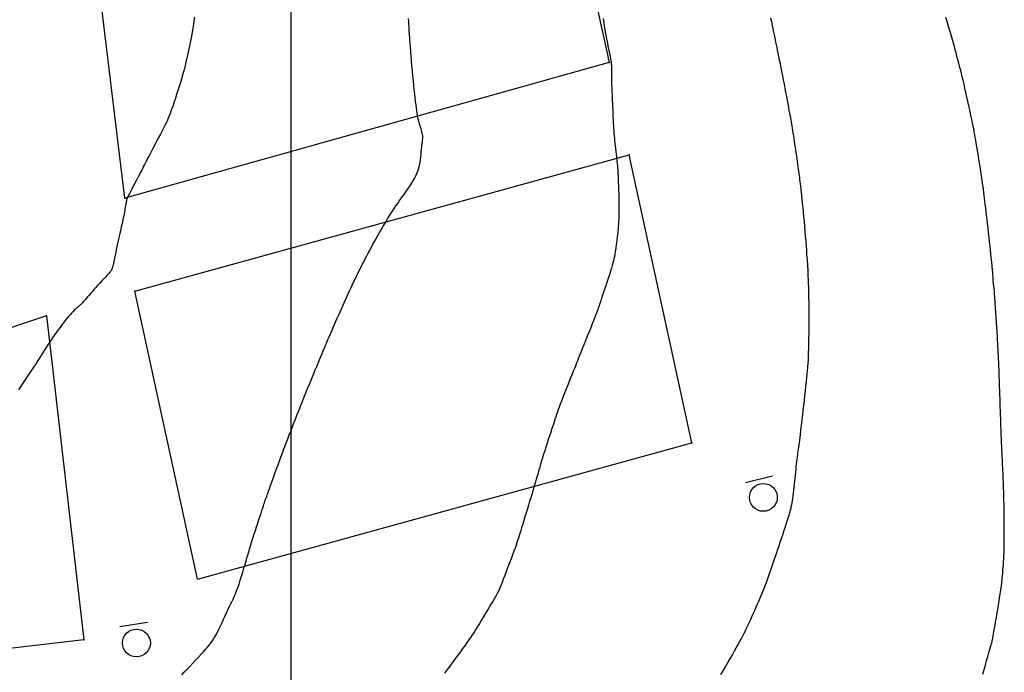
# Model space of a CAD drawing. Header units: millimetres. Extents: x 196436 to 199900, y 8705373 to 8708636.
# Tile 20 of 241: x 197871 to 197976, y 8706003 to 8706072. Entities that reach past the tile are written whole.
import ezdxf

# ---------------------------------------------------------------- set-up
doc = ezdxf.new("R2010")
doc.units = ezdxf.units.MM
doc.header["$LTSCALE"] = 5
for name, color, linetype in [('$CURVAS1', 30, 'Continuous'), ('$CURVAS2', 40, 'Continuous'), ('CERCA', 3, 'CERCA_LINE'), ('MALHA', 9, 'Continuous'), ('PL', 23, 'Continuous')]:
    doc.layers.add(name, color=color, linetype=linetype)
doc.linetypes.add('CERCA_LINE', pattern='A,0.5,-0.2,["X",Standard,S=0.1,R=0,X=-0.1,Y=-0.05],-0.25', length=0.95)

# ---------------------------------------------------------------- blocks, each defined once
blk = doc.blocks.new('PL')
at = {"layer": 'PL'}
blk.add_line((2.01, 1.49), (2.01, -1.49), dxfattribs=at)
blk.add_circle((0, 0), 1.49, dxfattribs=at)

msp = doc.modelspace()

# ---------------------------------------------------------------- linework, layer by layer
at = {"layer": '$CURVAS1'}
msp.add_polyline3d([(197889.706, 8706072.62, 710), (197889.624, 8706072.115, 710), (197889.544, 8706071.634, 710), (197889.468, 8706071.187, 710), (197889.395, 8706070.774, 710), (197889.325, 8706070.39, 710), (197889.257, 8706070.029, 710), (197889.191, 8706069.687, 710), (197889.125, 8706069.36, 710), (197889.059, 8706069.042, 710), (197888.992, 8706068.729, 710), (197888.923, 8706068.417, 710), (197888.852, 8706068.101, 710), (197888.777, 8706067.781, 710), (197888.697, 8706067.453, 710), (197888.611, 8706067.114, 710), (197888.518, 8706066.762, 710), (197888.416, 8706066.395, 710), (197888.305, 8706066.009, 710), (197888.184, 8706065.605, 710), (197888.055, 8706065.187, 710), (197887.922, 8706064.764, 710), (197887.786, 8706064.344, 710), (197887.651, 8706063.934, 710), (197887.52, 8706063.542, 710), (197887.396, 8706063.177, 710), (197887.281, 8706062.845, 710), (197887.177, 8706062.552, 710), (197887.081, 8706062.291, 710), (197886.988, 8706062.05, 710), (197886.894, 8706061.82, 710), (197886.793, 8706061.59, 710), (197886.682, 8706061.35, 710), (197886.555, 8706061.089, 710), (197886.409, 8706060.797, 710), (197886.239, 8706060.468, 710), (197886.051, 8706060.107, 710), (197885.851, 8706059.725, 710), (197885.644, 8706059.333, 710), (197885.436, 8706058.941, 710), (197885.234, 8706058.559, 710), (197885.043, 8706058.197, 710), (197884.869, 8706057.867, 710), (197884.718, 8706057.574, 710), (197884.585, 8706057.315, 710), (197884.467, 8706057.081, 710), (197884.358, 8706056.866, 710), (197884.255, 8706056.66, 710), (197884.154, 8706056.456, 710), (197884.048, 8706056.247, 710), (197883.935, 8706056.024, 710), (197883.81, 8706055.783, 710), (197883.677, 8706055.526, 710), (197883.539, 8706055.262, 710), (197883.399, 8706054.996, 710), (197883.262, 8706054.735, 710), (197883.13, 8706054.485, 710), (197883.008, 8706054.253, 710), (197882.899, 8706054.046, 710), (197882.805, 8706053.868, 710), (197882.727, 8706053.718, 710), (197882.663, 8706053.591, 710), (197882.609, 8706053.485, 710), (197882.566, 8706053.395, 710), (197882.531, 8706053.318, 710), (197882.502, 8706053.25, 710), (197882.478, 8706053.188, 710), (197882.457, 8706053.128, 710), (197882.438, 8706053.068, 710), (197882.42, 8706053.004, 710), (197882.404, 8706052.936, 710), (197882.388, 8706052.861, 710), (197882.371, 8706052.776, 710), (197882.353, 8706052.679, 710), (197882.333, 8706052.568, 710), (197882.311, 8706052.44, 710), (197882.287, 8706052.297, 710), (197882.26, 8706052.139, 710), (197882.229, 8706051.967, 710), (197882.196, 8706051.783, 710), (197882.159, 8706051.586, 710), (197882.119, 8706051.378, 710), (197882.076, 8706051.159, 710), (197882.028, 8706050.931, 710), (197881.977, 8706050.693, 710), (197881.922, 8706050.445, 710), (197881.865, 8706050.186, 710), (197881.805, 8706049.916, 710), (197881.742, 8706049.635, 710), (197881.676, 8706049.341, 710), (197881.609, 8706049.036, 710), (197881.54, 8706048.718, 710), (197881.47, 8706048.393, 710), (197881.401, 8706048.068, 710), (197881.333, 8706047.748, 710), (197881.267, 8706047.439, 710), (197881.206, 8706047.147, 710), (197881.149, 8706046.878, 710), (197881.098, 8706046.638, 710), (197881.054, 8706046.431, 710), (197881.016, 8706046.256, 710), (197880.982, 8706046.109, 710), (197880.953, 8706045.986, 710), (197880.927, 8706045.883, 710), (197880.902, 8706045.797, 710), (197880.879, 8706045.724, 710), (197880.855, 8706045.66, 710), (197880.83, 8706045.602, 710), (197880.8, 8706045.546, 710), (197880.762, 8706045.486, 710), (197880.712, 8706045.418, 710), (197880.647, 8706045.338, 710), (197880.564, 8706045.242, 710), (197880.459, 8706045.124, 710), (197880.328, 8706044.981, 710), (197880.169, 8706044.809, 710), (197879.987, 8706044.613, 710), (197879.788, 8706044.398, 710), (197879.577, 8706044.171, 710), (197879.361, 8706043.937, 710), (197879.145, 8706043.702, 710), (197878.935, 8706043.471, 710), (197878.736, 8706043.251, 710), (197878.555, 8706043.046, 710), (197878.39, 8706042.857, 710), (197878.242, 8706042.685, 710), (197878.109, 8706042.529, 710), (197877.991, 8706042.389, 710), (197877.887, 8706042.266, 710), (197877.797, 8706042.16, 710), (197877.719, 8706042.069, 710), (197877.652, 8706041.995, 710), (197877.595, 8706041.935, 710), (197877.544, 8706041.884, 710), (197877.498, 8706041.841, 710), (197877.452, 8706041.802, 710), (197877.405, 8706041.764, 710), (197877.354, 8706041.724, 710), (197877.296, 8706041.678, 710), (197877.229, 8706041.625, 710), (197877.151, 8706041.56, 710), (197877.06, 8706041.481, 710), (197876.957, 8706041.385, 710), (197876.838, 8706041.269, 710), (197876.704, 8706041.13, 710), (197876.552, 8706040.965, 710), (197876.381, 8706040.772, 710), (197876.191, 8706040.548, 710), (197875.985, 8706040.297, 710), (197875.767, 8706040.025, 710), (197875.541, 8706039.736, 710), (197875.312, 8706039.436, 710), (197875.083, 8706039.129, 710), (197874.858, 8706038.821, 710), (197874.642, 8706038.517, 710), (197874.437, 8706038.22, 710), (197874.243, 8706037.93, 710), (197874.056, 8706037.644, 710), (197873.874, 8706037.361, 710), (197873.695, 8706037.077, 710), (197873.515, 8706036.792, 710), (197873.333, 8706036.502, 710), (197873.145, 8706036.205, 710), (197872.951, 8706035.901, 710), (197872.749, 8706035.59, 710), (197872.543, 8706035.274, 710), (197872.333, 8706034.954, 710), (197872.121, 8706034.633, 710), (197871.907, 8706034.313, 710), (197871.695, 8706033.994, 710), (197871.484, 8706033.68, 710), (197871.276, 8706033.371, 710), (197871.072, 8706033.068, 710), (197870.871, 8706032.771, 710)], dxfattribs=at)
at = {"layer": '$CURVAS2'}
for points in [[(197888.329, 8706002.289, 711), (197888.591, 8706002.564, 711), (197888.879, 8706002.866, 711), (197889.185, 8706003.188, 711), (197889.499, 8706003.519, 711), (197889.811, 8706003.85, 711), (197890.114, 8706004.172, 711), (197890.397, 8706004.476, 711), (197890.653, 8706004.755, 711), (197890.885, 8706005.013, 711), (197891.095, 8706005.257, 711), (197891.289, 8706005.495, 711), (197891.469, 8706005.734, 711), (197891.641, 8706005.98, 711), (197891.807, 8706006.241, 711), (197891.972, 8706006.523, 711), (197892.139, 8706006.832, 711), (197892.307, 8706007.163, 711), (197892.475, 8706007.51, 711), (197892.641, 8706007.865, 711), (197892.806, 8706008.223, 711), (197892.967, 8706008.575, 711), (197893.122, 8706008.916, 711), (197893.272, 8706009.24, 711), (197893.414, 8706009.54, 711), (197893.55, 8706009.824, 711), (197893.682, 8706010.099, 711), (197893.811, 8706010.372, 711), (197893.937, 8706010.652, 711), (197894.064, 8706010.947, 711), (197894.191, 8706011.263, 711), (197894.321, 8706011.61, 711), (197894.454, 8706011.991, 711), (197894.589, 8706012.399, 711), (197894.724, 8706012.823, 711), (197894.855, 8706013.251, 711), (197894.981, 8706013.673, 711), (197895.099, 8706014.077, 711), (197895.208, 8706014.453, 711), (197895.304, 8706014.788, 711), (197895.387, 8706015.077, 711), (197895.459, 8706015.327, 711), (197895.524, 8706015.55, 711), (197895.586, 8706015.759, 711), (197895.648, 8706015.965, 711), (197895.715, 8706016.181, 711), (197895.79, 8706016.419, 711), (197895.876, 8706016.691, 711), (197895.977, 8706017.005, 711), (197896.09, 8706017.355, 711), (197896.211, 8706017.728, 711), (197896.337, 8706018.115, 711), (197896.463, 8706018.505, 711), (197896.588, 8706018.885, 711), (197896.706, 8706019.247, 711), (197896.814, 8706019.578, 711), (197896.909, 8706019.87, 711), (197896.992, 8706020.123, 711), (197897.064, 8706020.343, 711), (197897.125, 8706020.531, 711), (197897.178, 8706020.691, 711), (197897.223, 8706020.826, 711), (197897.26, 8706020.941, 711), (197897.292, 8706021.037, 711), (197897.32, 8706021.12, 711), (197897.347, 8706021.199, 711), (197897.377, 8706021.285, 711), (197897.414, 8706021.388, 711), (197897.461, 8706021.519, 711), (197897.522, 8706021.688, 711), (197897.601, 8706021.907, 711), (197897.702, 8706022.185, 711), (197897.826, 8706022.53, 711), (197897.97, 8706022.929, 711), (197898.129, 8706023.366, 711), (197898.295, 8706023.826, 711), (197898.464, 8706024.292, 711), (197898.63, 8706024.748, 711), (197898.786, 8706025.179, 711), (197898.928, 8706025.567, 711), (197899.051, 8706025.903, 711), (197899.159, 8706026.193, 711), (197899.255, 8706026.452, 711), (197899.346, 8706026.691, 711), (197899.435, 8706026.924, 711), (197899.527, 8706027.164, 711), (197899.628, 8706027.423, 711), (197899.741, 8706027.714, 711), (197899.87, 8706028.047, 711), (197900.014, 8706028.415, 711), (197900.167, 8706028.808, 711), (197900.326, 8706029.217, 711), (197900.488, 8706029.63, 711), (197900.647, 8706030.037, 711), (197900.801, 8706030.43, 711), (197900.945, 8706030.797, 711), (197901.077, 8706031.131, 711), (197901.199, 8706031.438, 711), (197901.313, 8706031.724, 711), (197901.423, 8706031.998, 711), (197901.532, 8706032.267, 711), (197901.642, 8706032.539, 711), (197901.757, 8706032.821, 711), (197901.88, 8706033.122, 711), (197902.013, 8706033.446, 711), (197902.154, 8706033.79, 711), (197902.302, 8706034.149, 711), (197902.453, 8706034.517, 711), (197902.607, 8706034.889, 711), (197902.76, 8706035.26, 711), (197902.911, 8706035.623, 711), (197903.056, 8706035.973, 711), (197903.195, 8706036.307, 711), (197903.329, 8706036.627, 711), (197903.459, 8706036.935, 711), (197903.586, 8706037.236, 711), (197903.712, 8706037.534, 711), (197903.838, 8706037.831, 711), (197903.967, 8706038.131, 711), (197904.099, 8706038.438, 711), (197904.236, 8706038.755, 711), (197904.377, 8706039.08, 711), (197904.522, 8706039.412, 711), (197904.669, 8706039.749, 711), (197904.818, 8706040.087, 711), (197904.967, 8706040.427, 711), (197905.116, 8706040.765, 711), (197905.265, 8706041.099, 711), (197905.412, 8706041.429, 711), (197905.557, 8706041.754, 711), (197905.701, 8706042.075, 711), (197905.844, 8706042.392, 711), (197905.988, 8706042.707, 711), (197906.131, 8706043.02, 711), (197906.275, 8706043.332, 711), (197906.419, 8706043.644, 711), (197906.565, 8706043.956, 711), (197906.713, 8706044.269, 711), (197906.862, 8706044.581, 711), (197907.012, 8706044.894, 711), (197907.164, 8706045.206, 711), (197907.318, 8706045.519, 711), (197907.473, 8706045.831, 711), (197907.63, 8706046.142, 711), (197907.788, 8706046.454, 711), (197907.949, 8706046.765, 711), (197908.111, 8706047.075, 711), (197908.275, 8706047.386, 711), (197908.441, 8706047.696, 711), (197908.609, 8706048.007, 711), (197908.778, 8706048.318, 711), (197908.95, 8706048.63, 711), (197909.123, 8706048.942, 711), (197909.298, 8706049.253, 711), (197909.474, 8706049.563, 711), (197909.65, 8706049.87, 711), (197909.826, 8706050.173, 711), (197910.002, 8706050.471, 711), (197910.177, 8706050.763, 711), (197910.35, 8706051.048, 711), (197910.522, 8706051.326, 711), (197910.695, 8706051.599, 711), (197910.869, 8706051.869, 711), (197911.048, 8706052.14, 711), (197911.232, 8706052.415, 711), (197911.425, 8706052.697, 711), (197911.628, 8706052.988, 711), (197911.842, 8706053.292, 711), (197912.07, 8706053.611, 711), (197912.305, 8706053.943, 711), (197912.542, 8706054.285, 711), (197912.775, 8706054.635, 711), (197912.998, 8706054.99, 711), (197913.204, 8706055.346, 711), (197913.388, 8706055.702, 711), (197913.543, 8706056.055, 711), (197913.665, 8706056.402, 711), (197913.757, 8706056.74, 711), (197913.825, 8706057.069, 711), (197913.873, 8706057.385, 711), (197913.907, 8706057.687, 711), (197913.93, 8706057.973, 711), (197913.949, 8706058.241, 711), (197913.969, 8706058.488, 711), (197913.992, 8706058.714, 711), (197914.018, 8706058.921, 711), (197914.045, 8706059.111, 711), (197914.07, 8706059.288, 711), (197914.091, 8706059.453, 711), (197914.106, 8706059.611, 711), (197914.111, 8706059.763, 711), (197914.105, 8706059.913, 711), (197914.087, 8706060.063, 711), (197914.057, 8706060.214, 711), (197914.018, 8706060.366, 711), (197913.972, 8706060.519, 711), (197913.921, 8706060.675, 711), (197913.867, 8706060.833, 711), (197913.814, 8706060.993, 711), (197913.762, 8706061.157, 711), (197913.713, 8706061.325, 711), (197913.668, 8706061.499, 711), (197913.626, 8706061.685, 711), (197913.585, 8706061.885, 711), (197913.545, 8706062.104, 711), (197913.506, 8706062.345, 711), (197913.465, 8706062.612, 711), (197913.424, 8706062.908, 711), (197913.381, 8706063.237, 711), (197913.335, 8706063.598, 711), (197913.289, 8706063.989, 711), (197913.241, 8706064.408, 711), (197913.193, 8706064.853, 711), (197913.144, 8706065.323, 711), (197913.095, 8706065.815, 711), (197913.046, 8706066.328, 711), (197912.997, 8706066.859, 711), (197912.95, 8706067.398, 711), (197912.905, 8706067.933, 711), (197912.862, 8706068.453, 711), (197912.822, 8706068.947, 711), (197912.786, 8706069.404, 711), (197912.755, 8706069.811, 711), (197912.728, 8706070.157, 711), (197912.707, 8706070.435, 711), (197912.691, 8706070.651, 711), (197912.679, 8706070.812, 711), (197912.671, 8706070.929, 711), (197912.666, 8706071.011, 711), (197912.662, 8706071.065, 711), (197912.661, 8706071.103, 711), (197912.659, 8706071.131, 711), (197912.658, 8706071.16, 711), (197912.657, 8706071.199, 711), (197912.654, 8706071.255, 711), (197912.651, 8706071.339, 711), (197912.645, 8706071.458, 711), (197912.636, 8706071.621, 711), (197912.625, 8706071.838, 711), (197912.61, 8706072.117, 711), (197912.592, 8706072.463, 711)], [(197933.41, 8706072.46, 712), (197933.447, 8706072.193, 712), (197933.481, 8706071.946, 712), (197933.514, 8706071.712, 712), (197933.548, 8706071.482, 712), (197933.583, 8706071.248, 712), (197933.624, 8706071.002, 712), (197933.67, 8706070.737, 712), (197933.724, 8706070.446, 712), (197933.784, 8706070.137, 712), (197933.848, 8706069.816, 712), (197933.912, 8706069.494, 712), (197933.977, 8706069.177, 712), (197934.038, 8706068.876, 712), (197934.094, 8706068.598, 712), (197934.142, 8706068.353, 712), (197934.182, 8706068.145, 712), (197934.213, 8706067.971, 712), (197934.237, 8706067.825, 712), (197934.254, 8706067.699, 712), (197934.265, 8706067.586, 712), (197934.272, 8706067.48, 712), (197934.276, 8706067.374, 712), (197934.277, 8706067.262, 712), (197934.277, 8706067.137, 712), (197934.276, 8706067, 712), (197934.275, 8706066.852, 712), (197934.274, 8706066.692, 712), (197934.273, 8706066.524, 712), (197934.273, 8706066.346, 712), (197934.275, 8706066.161, 712), (197934.278, 8706065.968, 712), (197934.284, 8706065.77, 712), (197934.291, 8706065.563, 712), (197934.301, 8706065.346, 712), (197934.312, 8706065.117, 712), (197934.323, 8706064.873, 712), (197934.336, 8706064.612, 712), (197934.349, 8706064.332, 712), (197934.362, 8706064.031, 712), (197934.375, 8706063.707, 712), (197934.388, 8706063.366, 712), (197934.4, 8706063.014, 712), (197934.414, 8706062.656, 712), (197934.427, 8706062.298, 712), (197934.441, 8706061.946, 712), (197934.456, 8706061.607, 712), (197934.471, 8706061.285, 712), (197934.488, 8706060.985, 712), (197934.505, 8706060.705, 712), (197934.524, 8706060.438, 712), (197934.545, 8706060.18, 712), (197934.568, 8706059.926, 712), (197934.592, 8706059.671, 712), (197934.618, 8706059.409, 712), (197934.647, 8706059.137, 712), (197934.679, 8706058.85, 712), (197934.711, 8706058.554, 712), (197934.745, 8706058.254, 712), (197934.779, 8706057.957, 712), (197934.811, 8706057.67, 712), (197934.842, 8706057.398, 712), (197934.87, 8706057.148, 712), (197934.895, 8706056.926, 712), (197934.915, 8706056.738, 712), (197934.932, 8706056.58, 712), (197934.945, 8706056.449, 712), (197934.955, 8706056.34, 712), (197934.963, 8706056.248, 712), (197934.968, 8706056.171, 712), (197934.972, 8706056.103, 712), (197934.974, 8706056.041, 712), (197934.976, 8706055.979, 712), (197934.978, 8706055.911, 712), (197934.98, 8706055.827, 712), (197934.983, 8706055.72, 712), (197934.987, 8706055.582, 712), (197934.993, 8706055.403, 712), (197935.001, 8706055.178, 712), (197935.012, 8706054.896, 712), (197935.025, 8706054.553, 712), (197935.04, 8706054.155, 712), (197935.055, 8706053.711, 712), (197935.067, 8706053.23, 712), (197935.075, 8706052.722, 712), (197935.077, 8706052.196, 712), (197935.071, 8706051.661, 712), (197935.056, 8706051.126, 712), (197935.029, 8706050.6, 712), (197934.994, 8706050.087, 712), (197934.95, 8706049.593, 712), (197934.902, 8706049.122, 712), (197934.849, 8706048.678, 712), (197934.796, 8706048.266, 712), (197934.742, 8706047.891, 712), (197934.692, 8706047.557, 712), (197934.645, 8706047.265, 712), (197934.599, 8706047.006, 712), (197934.552, 8706046.768, 712), (197934.5, 8706046.538, 712), (197934.44, 8706046.303, 712), (197934.369, 8706046.051, 712), (197934.284, 8706045.769, 712), (197934.183, 8706045.445, 712), (197934.062, 8706045.071, 712), (197933.926, 8706044.657, 712), (197933.781, 8706044.217, 712), (197933.632, 8706043.768, 712), (197933.483, 8706043.323, 712), (197933.34, 8706042.897, 712), (197933.208, 8706042.506, 712), (197933.093, 8706042.165, 712), (197932.999, 8706041.884, 712), (197932.923, 8706041.659, 712), (197932.865, 8706041.484, 712), (197932.82, 8706041.352, 712), (197932.788, 8706041.254, 712), (197932.764, 8706041.184, 712), (197932.747, 8706041.134, 712), (197932.735, 8706041.096, 712), (197932.724, 8706041.064, 712), (197932.711, 8706041.027, 712), (197932.691, 8706040.976, 712), (197932.662, 8706040.9, 712), (197932.618, 8706040.789, 712), (197932.556, 8706040.633, 712), (197932.472, 8706040.422, 712), (197932.362, 8706040.146, 712), (197932.223, 8706039.799, 712), (197932.062, 8706039.395, 712), (197931.884, 8706038.951, 712), (197931.698, 8706038.485, 712), (197931.51, 8706038.014, 712), (197931.327, 8706037.556, 712), (197931.156, 8706037.129, 712), (197931.005, 8706036.751, 712), (197930.877, 8706036.433, 712), (197930.77, 8706036.166, 712), (197930.677, 8706035.934, 712), (197930.591, 8706035.722, 712), (197930.507, 8706035.515, 712), (197930.419, 8706035.296, 712), (197930.32, 8706035.052, 712), (197930.204, 8706034.766, 712), (197930.067, 8706034.428, 712), (197929.913, 8706034.045, 712), (197929.746, 8706033.632, 712), (197929.573, 8706033.2, 712), (197929.398, 8706032.763, 712), (197929.228, 8706032.333, 712), (197929.067, 8706031.923, 712), (197928.922, 8706031.547, 712), (197928.795, 8706031.213, 712), (197928.685, 8706030.915, 712), (197928.588, 8706030.643, 712), (197928.498, 8706030.387, 712), (197928.413, 8706030.135, 712), (197928.328, 8706029.879, 712), (197928.239, 8706029.609, 712), (197928.141, 8706029.312, 712), (197928.033, 8706028.984, 712), (197927.915, 8706028.626, 712), (197927.789, 8706028.247, 712), (197927.659, 8706027.851, 712), (197927.527, 8706027.446, 712), (197927.395, 8706027.038, 712), (197927.265, 8706026.634, 712), (197927.141, 8706026.241, 712), (197927.024, 8706025.862, 712), (197926.914, 8706025.499, 712), (197926.809, 8706025.148, 712), (197926.709, 8706024.809, 712), (197926.613, 8706024.479, 712), (197926.52, 8706024.157, 712), (197926.428, 8706023.839, 712), (197926.337, 8706023.526, 712), (197926.246, 8706023.214, 712), (197926.153, 8706022.902, 712), (197926.059, 8706022.585, 712), (197925.962, 8706022.261, 712), (197925.862, 8706021.928, 712), (197925.757, 8706021.581, 712), (197925.648, 8706021.219, 712), (197925.533, 8706020.839, 712), (197925.411, 8706020.438, 712), (197925.286, 8706020.024, 712), (197925.158, 8706019.604, 712), (197925.031, 8706019.186, 712), (197924.908, 8706018.778, 712), (197924.789, 8706018.388, 712), (197924.678, 8706018.023, 712), (197924.578, 8706017.691, 712), (197924.488, 8706017.398, 712), (197924.407, 8706017.134, 712), (197924.33, 8706016.887, 712), (197924.252, 8706016.647, 712), (197924.17, 8706016.4, 712), (197924.078, 8706016.135, 712), (197923.973, 8706015.84, 712), (197923.851, 8706015.503, 712), (197923.708, 8706015.117, 712), (197923.548, 8706014.693, 712), (197923.379, 8706014.245, 712), (197923.205, 8706013.788, 712), (197923.033, 8706013.337, 712), (197922.869, 8706012.907, 712), (197922.718, 8706012.514, 712), (197922.586, 8706012.171, 712), (197922.478, 8706011.89, 712), (197922.387, 8706011.658, 712), (197922.306, 8706011.462, 712), (197922.226, 8706011.284, 712), (197922.14, 8706011.109, 712), (197922.04, 8706010.921, 712), (197921.918, 8706010.705, 712), (197921.766, 8706010.445, 712), (197921.579, 8706010.13, 712), (197921.363, 8706009.769, 712), (197921.127, 8706009.377, 712), (197920.879, 8706008.967, 712), (197920.628, 8706008.555, 712), (197920.384, 8706008.153, 712), (197920.154, 8706007.778, 712), (197919.949, 8706007.441, 712), (197919.773, 8706007.155, 712), (197919.622, 8706006.91, 712), (197919.487, 8706006.696, 712), (197919.361, 8706006.5, 712), (197919.236, 8706006.311, 712), (197919.104, 8706006.116, 712), (197918.957, 8706005.905, 712), (197918.787, 8706005.665, 712), (197918.588, 8706005.389, 712), (197918.365, 8706005.08, 712), (197918.123, 8706004.748, 712), (197917.869, 8706004.4, 712), (197917.61, 8706004.046, 712), (197917.35, 8706003.693, 712), (197917.097, 8706003.351, 712), (197916.857, 8706003.028, 712), (197916.634, 8706002.729, 712), (197916.427, 8706002.453, 712)], [(197945.972, 8706002.309, 713), (197946.144, 8706002.595, 713), (197946.32, 8706002.889, 713), (197946.5, 8706003.195, 713), (197946.687, 8706003.512, 713), (197946.877, 8706003.84, 713), (197947.07, 8706004.173, 713), (197947.262, 8706004.508, 713), (197947.451, 8706004.843, 713), (197947.636, 8706005.172, 713), (197947.813, 8706005.493, 713), (197947.981, 8706005.802, 713), (197948.139, 8706006.096, 713), (197948.287, 8706006.379, 713), (197948.428, 8706006.654, 713), (197948.565, 8706006.927, 713), (197948.699, 8706007.201, 713), (197948.833, 8706007.48, 713), (197948.97, 8706007.77, 713), (197949.111, 8706008.073, 713), (197949.258, 8706008.394, 713), (197949.411, 8706008.729, 713), (197949.567, 8706009.075, 713), (197949.724, 8706009.429, 713), (197949.881, 8706009.787, 713), (197950.036, 8706010.146, 713), (197950.187, 8706010.502, 713), (197950.332, 8706010.851, 713), (197950.47, 8706011.19, 713), (197950.601, 8706011.521, 713), (197950.726, 8706011.845, 713), (197950.846, 8706012.163, 713), (197950.963, 8706012.477, 713), (197951.076, 8706012.789, 713), (197951.186, 8706013.099, 713), (197951.296, 8706013.411, 713), (197951.404, 8706013.724, 713), (197951.513, 8706014.041, 713), (197951.623, 8706014.363, 713), (197951.735, 8706014.691, 713), (197951.848, 8706015.027, 713), (197951.964, 8706015.373, 713), (197952.084, 8706015.729, 713), (197952.209, 8706016.097, 713), (197952.337, 8706016.478, 713), (197952.468, 8706016.867, 713), (197952.6, 8706017.259, 713), (197952.73, 8706017.648, 713), (197952.856, 8706018.03, 713), (197952.976, 8706018.398, 713), (197953.089, 8706018.748, 713), (197953.19, 8706019.073, 713), (197953.28, 8706019.372, 713), (197953.359, 8706019.647, 713), (197953.428, 8706019.905, 713), (197953.489, 8706020.152, 713), (197953.542, 8706020.394, 713), (197953.59, 8706020.637, 713), (197953.633, 8706020.887, 713), (197953.674, 8706021.15, 713), (197953.713, 8706021.43, 713), (197953.75, 8706021.727, 713), (197953.786, 8706022.035, 713), (197953.821, 8706022.352, 713), (197953.855, 8706022.674, 713), (197953.888, 8706022.998, 713), (197953.921, 8706023.319, 713), (197953.953, 8706023.636, 713), (197953.985, 8706023.943, 713), (197954.017, 8706024.242, 713), (197954.048, 8706024.53, 713), (197954.079, 8706024.807, 713), (197954.11, 8706025.073, 713), (197954.14, 8706025.327, 713), (197954.169, 8706025.569, 713), (197954.198, 8706025.797, 713), (197954.226, 8706026.013, 713), (197954.254, 8706026.222, 713), (197954.282, 8706026.429, 713), (197954.311, 8706026.641, 713), (197954.342, 8706026.865, 713), (197954.375, 8706027.106, 713), (197954.41, 8706027.371, 713), (197954.448, 8706027.667, 713), (197954.49, 8706027.997, 713), (197954.535, 8706028.36, 713), (197954.583, 8706028.755, 713), (197954.634, 8706029.177, 713), (197954.687, 8706029.625, 713), (197954.741, 8706030.096, 713), (197954.797, 8706030.586, 713), (197954.853, 8706031.094, 713), (197954.91, 8706031.615, 713), (197954.967, 8706032.14, 713), (197955.023, 8706032.66, 713), (197955.076, 8706033.164, 713), (197955.126, 8706033.643, 713), (197955.172, 8706034.087, 713), (197955.212, 8706034.485, 713), (197955.247, 8706034.829, 713), (197955.275, 8706035.11, 713), (197955.297, 8706035.334, 713), (197955.314, 8706035.51, 713), (197955.326, 8706035.645, 713), (197955.335, 8706035.748, 713), (197955.341, 8706035.828, 713), (197955.344, 8706035.891, 713), (197955.347, 8706035.948, 713), (197955.349, 8706036.005, 713), (197955.35, 8706036.071, 713), (197955.352, 8706036.153, 713), (197955.355, 8706036.26, 713), (197955.358, 8706036.399, 713), (197955.362, 8706036.578, 713), (197955.367, 8706036.804, 713), (197955.375, 8706037.086, 713), (197955.384, 8706037.429, 713), (197955.394, 8706037.828, 713), (197955.404, 8706038.275, 713), (197955.414, 8706038.762, 713), (197955.422, 8706039.283, 713), (197955.428, 8706039.83, 713), (197955.431, 8706040.394, 713), (197955.43, 8706040.969, 713), (197955.425, 8706041.546, 713), (197955.416, 8706042.117, 713), (197955.403, 8706042.673, 713), (197955.389, 8706043.206, 713), (197955.374, 8706043.705, 713), (197955.358, 8706044.161, 713), (197955.344, 8706044.567, 713), (197955.331, 8706044.913, 713), (197955.32, 8706045.192, 713), (197955.312, 8706045.411, 713), (197955.305, 8706045.578, 713), (197955.301, 8706045.701, 713), (197955.297, 8706045.789, 713), (197955.295, 8706045.851, 713), (197955.293, 8706045.894, 713), (197955.291, 8706045.928, 713), (197955.289, 8706045.962, 713), (197955.286, 8706046.003, 713), (197955.282, 8706046.061, 713), (197955.276, 8706046.146, 713), (197955.267, 8706046.265, 713), (197955.255, 8706046.429, 713), (197955.239, 8706046.645, 713), (197955.219, 8706046.924, 713), (197955.193, 8706047.27, 713), (197955.163, 8706047.676, 713), (197955.129, 8706048.132, 713), (197955.091, 8706048.625, 713), (197955.05, 8706049.144, 713), (197955.007, 8706049.68, 713), (197954.962, 8706050.22, 713), (197954.915, 8706050.753, 713), (197954.868, 8706051.271, 713), (197954.82, 8706051.769, 713), (197954.773, 8706052.245, 713), (197954.727, 8706052.696, 713), (197954.682, 8706053.12, 713), (197954.64, 8706053.515, 713), (197954.6, 8706053.879, 713), (197954.563, 8706054.21, 713), (197954.529, 8706054.505, 713), (197954.498, 8706054.772, 713), (197954.47, 8706055.015, 713), (197954.442, 8706055.243, 713), (197954.415, 8706055.461, 713), (197954.387, 8706055.676, 713), (197954.358, 8706055.894, 713), (197954.327, 8706056.123, 713), (197954.293, 8706056.367, 713), (197954.256, 8706056.627, 713), (197954.216, 8706056.899, 713), (197954.175, 8706057.183, 713), (197954.132, 8706057.477, 713), (197954.088, 8706057.778, 713), (197954.042, 8706058.086, 713), (197953.996, 8706058.397, 713), (197953.95, 8706058.71, 713), (197953.904, 8706059.023, 713), (197953.858, 8706059.333, 713), (197953.812, 8706059.636, 713), (197953.768, 8706059.93, 713), (197953.725, 8706060.213, 713), (197953.683, 8706060.481, 713), (197953.643, 8706060.732, 713), (197953.604, 8706060.964, 713), (197953.567, 8706061.184, 713), (197953.53, 8706061.398, 713), (197953.491, 8706061.614, 713), (197953.45, 8706061.838, 713), (197953.405, 8706062.079, 713), (197953.356, 8706062.343, 713), (197953.301, 8706062.638, 713), (197953.24, 8706062.969, 713), (197953.173, 8706063.333, 713), (197953.1, 8706063.724, 713), (197953.023, 8706064.136, 713), (197952.942, 8706064.566, 713), (197952.859, 8706065.007, 713), (197952.773, 8706065.454, 713), (197952.686, 8706065.902, 713), (197952.598, 8706066.346, 713), (197952.511, 8706066.783, 713), (197952.425, 8706067.208, 713), (197952.342, 8706067.62, 713), (197952.261, 8706068.016, 713), (197952.184, 8706068.391, 713), (197952.112, 8706068.744, 713), (197952.046, 8706069.071, 713), (197951.986, 8706069.37, 713), (197951.93, 8706069.649, 713), (197951.877, 8706069.916, 713), (197951.825, 8706070.178, 713), (197951.772, 8706070.444, 713), (197951.716, 8706070.722, 713), (197951.655, 8706071.02, 713), (197951.587, 8706071.347, 713), (197951.512, 8706071.707, 713), (197951.429, 8706072.094, 713), (197951.342, 8706072.498, 713)], [(197973.981, 8706002.355, 714), (197974.123, 8706002.836, 714), (197974.265, 8706003.325, 714), (197974.404, 8706003.804, 714), (197974.534, 8706004.257, 714), (197974.651, 8706004.666, 714), (197974.751, 8706005.014, 714), (197974.829, 8706005.289, 714), (197974.889, 8706005.496, 714), (197974.931, 8706005.644, 714), (197974.96, 8706005.744, 714), (197974.977, 8706005.805, 714), (197974.986, 8706005.838, 714), (197974.99, 8706005.85, 714), (197974.99, 8706005.854, 714), (197974.991, 8706005.857, 714), (197974.993, 8706005.87, 714), (197974.999, 8706005.903, 714), (197975.011, 8706005.965, 714), (197975.029, 8706006.066, 714), (197975.056, 8706006.215, 714), (197975.094, 8706006.422, 714), (197975.144, 8706006.697, 714), (197975.208, 8706007.046, 714), (197975.283, 8706007.458, 714), (197975.365, 8706007.919, 714), (197975.453, 8706008.415, 714), (197975.543, 8706008.932, 714), (197975.632, 8706009.456, 714), (197975.718, 8706009.972, 714), (197975.796, 8706010.467, 714), (197975.865, 8706010.928, 714), (197975.925, 8706011.358, 714), (197975.976, 8706011.76, 714), (197976.021, 8706012.137, 714), (197976.06, 8706012.493, 714), (197976.094, 8706012.832, 714), (197976.124, 8706013.157, 714), (197976.151, 8706013.473, 714), (197976.175, 8706013.783, 714), (197976.198, 8706014.088, 714), (197976.218, 8706014.389, 714), (197976.236, 8706014.687, 714), (197976.251, 8706014.984, 714), (197976.264, 8706015.28, 714), (197976.275, 8706015.577, 714), (197976.283, 8706015.875, 714), (197976.288, 8706016.176, 714), (197976.292, 8706016.479, 714), (197976.293, 8706016.785, 714), (197976.293, 8706017.092, 714), (197976.291, 8706017.401, 714), (197976.289, 8706017.711, 714), (197976.286, 8706018.022, 714), (197976.283, 8706018.335, 714), (197976.281, 8706018.648, 714), (197976.279, 8706018.961, 714), (197976.276, 8706019.277, 714), (197976.273, 8706019.594, 714), (197976.27, 8706019.914, 714), (197976.266, 8706020.236, 714), (197976.261, 8706020.562, 714), (197976.254, 8706020.892, 714), (197976.247, 8706021.225, 714), (197976.238, 8706021.562, 714), (197976.227, 8706021.899, 714), (197976.216, 8706022.235, 714), (197976.205, 8706022.569, 714), (197976.192, 8706022.899, 714), (197976.18, 8706023.223, 714), (197976.167, 8706023.54, 714), (197976.154, 8706023.848, 714), (197976.141, 8706024.148, 714), (197976.128, 8706024.439, 714), (197976.116, 8706024.721, 714), (197976.103, 8706024.996, 714), (197976.091, 8706025.264, 714), (197976.079, 8706025.525, 714), (197976.067, 8706025.779, 714), (197976.055, 8706026.026, 714), (197976.044, 8706026.271, 714), (197976.032, 8706026.517, 714), (197976.021, 8706026.767, 714), (197976.009, 8706027.024, 714), (197975.998, 8706027.293, 714), (197975.986, 8706027.577, 714), (197975.973, 8706027.879, 714), (197975.961, 8706028.202, 714), (197975.948, 8706028.546, 714), (197975.935, 8706028.908, 714), (197975.921, 8706029.287, 714), (197975.907, 8706029.681, 714), (197975.893, 8706030.088, 714), (197975.879, 8706030.507, 714), (197975.865, 8706030.935, 714), (197975.85, 8706031.371, 714), (197975.836, 8706031.81, 714), (197975.822, 8706032.245, 714), (197975.808, 8706032.671, 714), (197975.795, 8706033.081, 714), (197975.782, 8706033.471, 714), (197975.77, 8706033.834, 714), (197975.759, 8706034.165, 714), (197975.749, 8706034.459, 714), (197975.74, 8706034.719, 714), (197975.732, 8706034.95, 714), (197975.724, 8706035.155, 714), (197975.717, 8706035.339, 714), (197975.71, 8706035.506, 714), (197975.703, 8706035.661, 714), (197975.696, 8706035.808, 714), (197975.688, 8706035.951, 714), (197975.681, 8706036.097, 714), (197975.672, 8706036.251, 714), (197975.663, 8706036.42, 714), (197975.652, 8706036.61, 714), (197975.64, 8706036.827, 714), (197975.626, 8706037.078, 714), (197975.61, 8706037.369, 714), (197975.592, 8706037.703, 714), (197975.572, 8706038.08, 714), (197975.549, 8706038.494, 714), (197975.523, 8706038.941, 714), (197975.495, 8706039.418, 714), (197975.465, 8706039.919, 714), (197975.431, 8706040.44, 714), (197975.395, 8706040.978, 714), (197975.355, 8706041.527, 714), (197975.314, 8706042.078, 714), (197975.272, 8706042.62, 714), (197975.231, 8706043.143, 714), (197975.191, 8706043.637, 714), (197975.153, 8706044.092, 714), (197975.119, 8706044.498, 714), (197975.09, 8706044.844, 714), (197975.067, 8706045.123, 714), (197975.049, 8706045.341, 714), (197975.035, 8706045.507, 714), (197975.025, 8706045.63, 714), (197975.017, 8706045.72, 714), (197975.012, 8706045.784, 714), (197975.008, 8706045.832, 714), (197975.004, 8706045.873, 714), (197975, 8706045.916, 714), (197974.995, 8706045.969, 714), (197974.988, 8706046.04, 714), (197974.978, 8706046.136, 714), (197974.964, 8706046.267, 714), (197974.946, 8706046.44, 714), (197974.923, 8706046.663, 714), (197974.894, 8706046.944, 714), (197974.858, 8706047.288, 714), (197974.816, 8706047.686, 714), (197974.77, 8706048.126, 714), (197974.72, 8706048.598, 714), (197974.667, 8706049.089, 714), (197974.613, 8706049.587, 714), (197974.558, 8706050.081, 714), (197974.504, 8706050.559, 714), (197974.452, 8706051.012, 714), (197974.401, 8706051.44, 714), (197974.352, 8706051.843, 714), (197974.305, 8706052.226, 714), (197974.26, 8706052.589, 714), (197974.216, 8706052.935, 714), (197974.174, 8706053.267, 714), (197974.133, 8706053.585, 714), (197974.094, 8706053.893, 714), (197974.056, 8706054.196, 714), (197974.017, 8706054.498, 714), (197973.977, 8706054.806, 714), (197973.934, 8706055.124, 714), (197973.887, 8706055.457, 714), (197973.835, 8706055.811, 714), (197973.778, 8706056.192, 714), (197973.714, 8706056.601, 714), (197973.645, 8706057.031, 714), (197973.573, 8706057.471, 714), (197973.499, 8706057.912, 714), (197973.427, 8706058.342, 714), (197973.358, 8706058.751, 714), (197973.293, 8706059.13, 714), (197973.236, 8706059.467, 714), (197973.187, 8706059.755, 714), (197973.145, 8706059.996, 714), (197973.111, 8706060.197, 714), (197973.083, 8706060.362, 714), (197973.059, 8706060.498, 714), (197973.039, 8706060.61, 714), (197973.023, 8706060.703, 714), (197973.008, 8706060.783, 714), (197972.994, 8706060.857, 714), (197972.979, 8706060.933, 714), (197972.961, 8706061.02, 714), (197972.938, 8706061.127, 714), (197972.909, 8706061.264, 714), (197972.871, 8706061.44, 714), (197972.822, 8706061.664, 714), (197972.761, 8706061.945, 714), (197972.687, 8706062.289, 714), (197972.601, 8706062.686, 714), (197972.506, 8706063.123, 714), (197972.405, 8706063.588, 714), (197972.299, 8706064.066, 714), (197972.192, 8706064.545, 714), (197972.087, 8706065.012, 714), (197971.985, 8706065.453, 714), (197971.889, 8706065.858, 714), (197971.799, 8706066.231, 714), (197971.712, 8706066.578, 714), (197971.629, 8706066.905, 714), (197971.548, 8706067.218, 714), (197971.467, 8706067.523, 714), (197971.387, 8706067.826, 714), (197971.305, 8706068.135, 714), (197971.22, 8706068.453, 714), (197971.133, 8706068.782, 714), (197971.043, 8706069.122, 714), (197970.949, 8706069.471, 714), (197970.851, 8706069.831, 714), (197970.748, 8706070.2, 714), (197970.641, 8706070.578, 714), (197970.529, 8706070.966, 714), (197970.412, 8706071.362, 714), (197970.29, 8706071.761, 714), (197970.167, 8706072.161, 714), (197970.045, 8706072.555, 714)]]:
    msp.add_polyline3d(points, dxfattribs=at)
at = {"layer": 'CERCA'}
for points in [[(197882.252, 8706053.239), (197876.249, 8706102.723), (197923.393, 8706116.276), (197934.052, 8706067.75), (197882.252, 8706053.239)], [(197883.297, 8706043.301), (197936.176, 8706057.89)], [(197942.882, 8706027.104), (197936.176, 8706057.89)], [(197890.003, 8706012.515), (197883.297, 8706043.301)], [(197873.866, 8706040.667), (197854.9, 8706034.319)], [(197873.866, 8706040.667), (197877.872, 8706006.011)], [(197890.003, 8706012.515), (197942.882, 8706027.104)], [(197877.872, 8706006.011), (197858.005, 8706003.714)]]:
    msp.add_lwpolyline(points, dxfattribs=at)
for p in [(197934.052, 8706067.75, 711.987), (197936.175, 8706057.89, 712.08), (197882.251, 8706053.239, 709.991), (197883.297, 8706043.301, 710.124), (197873.865, 8706040.668, 709.947), (197942.881, 8706027.104, 712.595), (197877.872, 8706006.011, 710.548)]:
    msp.add_point(p, dxfattribs=at)
at = {"layer": 'MALHA'}
msp.add_line((197900, 8708635.599), (197900, 8705384.785), dxfattribs=at)
msp.add_line((197900, 8708635.599), (197900, 8705384.785), dxfattribs=at)

# ---------------------------------------------------------------- block references
at = {"layer": 'PL'}
for p, rotation in [((197950.53, 8706021.259), 103.7714087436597), ((197883.481, 8706005.685), 98.61406437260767)]:
    msp.add_blockref('PL', p, dxfattribs=dict(at, rotation=rotation))

doc.saveas('drawing.dxf')
